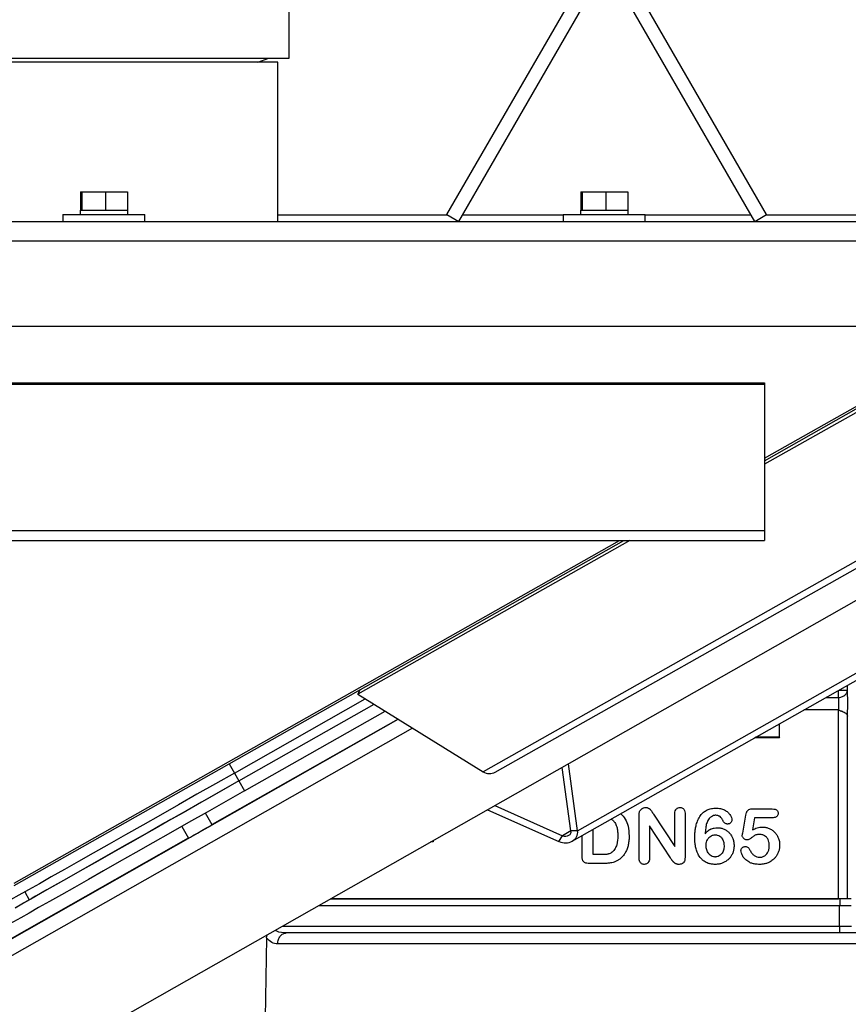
# Model space of a CAD drawing. Header units: millimetres. Extents: x 42 to 514, y 147 to 318.
# Tile 33 of 90: x 237.36 to 243.43, y 157.43 to 164.64. Entities that reach past the tile are written whole.
import ezdxf

# ---------------------------------------------------------------- set-up
doc = ezdxf.new("R2010")
doc.units = ezdxf.units.MM

msp = doc.modelspace()

# ---------------------------------------------------------------- linework, layer by layer
at = {"color": 7, "linetype": 'Continuous', "lineweight": 25}
for p, q in [((240.4875, 163.2113), (241.5356, 165.0266)), ((242.829, 163.2113), (241.7809, 165.0266)), ((240.5741, 163.1613), (241.6222, 164.9766)), ((242.7424, 163.1613), (241.6943, 164.9766)), ((239.3316, 164.3569), (239.3316, 164.7402)), ((221.9649, 164.3569), (239.3316, 164.3569)), ((239.2483, 164.3279), (222.0483, 164.3279)), ((239.1021, 164.3279), (239.1816, 164.3569)), ((239.2483, 163.1613), (239.2483, 164.3279)), ((237.8014, 163.3779), (237.8014, 163.2446)), ((237.8014, 163.3779), (237.8123, 163.3779)), ((237.8123, 163.3779), (237.8123, 163.2446)), ((237.8123, 163.3779), (237.9842, 163.3779)), ((237.9842, 163.3779), (237.9842, 163.2446)), ((237.9842, 163.3779), (238.1451, 163.3779)), ((238.1451, 163.3779), (238.1451, 163.2446)), ((241.4681, 163.3779), (241.4681, 163.2446)), ((241.4681, 163.3779), (241.479, 163.3779)), ((241.479, 163.3779), (241.479, 163.2446)), ((241.479, 163.3779), (241.6508, 163.3779)), ((241.6508, 163.3779), (241.6508, 163.2446)), ((241.6508, 163.3779), (241.8118, 163.3779)), ((241.8118, 163.3779), (241.8118, 163.2446)), ((237.7983, 163.2446), (237.7983, 163.2113)), ((237.7983, 163.2446), (237.8099, 163.2446)), ((237.8099, 163.2446), (237.8123, 163.2446)), ((237.8123, 163.2446), (237.8506, 163.2446)), ((237.8506, 163.2446), (237.9459, 163.2446)), ((237.9459, 163.2446), (237.9842, 163.2446)), ((237.9842, 163.2446), (238.02, 163.2446)), ((238.02, 163.2446), (238.1093, 163.2446)), ((238.1093, 163.2446), (238.1451, 163.2446)), ((238.1451, 163.2446), (238.1483, 163.2446)), ((238.1483, 163.2113), (238.1483, 163.2446)), ((241.4649, 163.2446), (241.4649, 163.2113)), ((241.4649, 163.2446), (241.4765, 163.2446)), ((241.4765, 163.2446), (241.479, 163.2446)), ((241.479, 163.2446), (241.5173, 163.2446)), ((241.5173, 163.2446), (241.6125, 163.2446)), ((241.6125, 163.2446), (241.6508, 163.2446)), ((241.6508, 163.2446), (241.6867, 163.2446)), ((241.6867, 163.2446), (241.7759, 163.2446)), ((241.7759, 163.2446), (241.8118, 163.2446)), ((241.8118, 163.2446), (241.8149, 163.2446)), ((241.8149, 163.2113), (241.8149, 163.2446)), ((215.0333, 163.1613), (246.2633, 163.1613)), ((237.6733, 163.2113), (237.6733, 163.1613)), ((237.6733, 163.2113), (237.8382, 163.2113)), ((237.8382, 163.2113), (238.2733, 163.2113)), ((238.2733, 163.1613), (238.2733, 163.2113)), ((240.4875, 163.2113), (240.5741, 163.1613)), ((241.3399, 163.2113), (241.3399, 163.1613)), ((241.3399, 163.2113), (241.5049, 163.2113)), ((241.5049, 163.2113), (241.9399, 163.2113)), ((241.9399, 163.1613), (241.9399, 163.2113)), ((242.7424, 163.1613), (242.829, 163.2113)), ((214.9916, 163.0196), (246.3049, 163.0196)), ((214.9916, 162.3946), (246.3049, 162.3946)), ((242.8149, 161.4087), (244.557, 162.3946)), ((231.6888, 161.9689), (242.8149, 161.9689)), ((231.6924, 161.9794), (242.8149, 161.9794)), ((242.8149, 161.9794), (242.8149, 161.9689)), ((242.8149, 161.9689), (242.8149, 160.8972)), ((243.5222, 161.7815), (242.8149, 161.3822)), ((241.4443, 158.6963), (246.5943, 161.6128)), ((241.4056, 158.6217), (246.542, 161.5305)), ((244.4424, 161.2126), (240.7532, 159.1301)), ((240.8411, 159.1273), (244.5303, 161.2098)), ((242.8149, 160.8972), (242.8149, 160.8246)), ((231.1027, 160.8246), (242.8149, 160.8246)), ((237.3149, 158.2961), (241.7828, 160.8246)), ((241.8272, 160.8246), (239.833, 159.6989)), ((243.8959, 160.6172), (237.2355, 156.8382)), ((239.833, 159.6989), (239.8511, 159.7314)), ((239.833, 159.6989), (240.7532, 159.1301)), ((238.9299, 159.1207), (239.8886, 159.6646)), ((238.9628, 159.0629), (239.953, 159.6248)), ((238.9628, 159.0627), (239.9532, 159.6246)), ((239.004, 158.9902), (240.034, 159.5747)), ((243.3532, 159.5832), (243.1035, 159.5832)), ((243.3556, 158.1998), (243.3556, 159.5831)), ((243.4222, 159.5366), (243.4222, 159.5539)), ((240.1289, 159.516), (238.7658, 158.7426)), ((242.9204, 159.4795), (242.9204, 159.3825)), ((242.925, 159.3779), (242.925, 159.4821)), ((243.4222, 158.1998), (243.4222, 159.5374)), ((242.925, 159.3779), (242.741, 159.3779)), ((242.9204, 159.3825), (242.7491, 159.3825)), ((242.9204, 159.3825), (242.925, 159.3779)), ((241.4443, 158.6963), (241.3767, 159.1878)), ((241.3949, 158.697), (241.3309, 159.1619)), ((238.9628, 159.0627), (239.004, 158.9902)), ((238.7661, 158.7421), (238.7175, 158.8277)), ((240.7845, 158.8519), (241.3082, 158.6191)), ((240.8377, 158.8821), (241.333, 158.6619)), ((242.1571, 158.5818), (242.1571, 158.8215)), ((242.2321, 158.8215), (242.2321, 158.5046)), ((242.7258, 158.858), (242.8709, 158.858)), ((241.8949, 158.4982), (241.8949, 158.8091)), ((242.0002, 158.8193), (242.1571, 158.5818)), ((242.6543, 158.6813), (242.6774, 158.8129)), ((242.742, 158.7934), (242.7263, 158.7044)), ((242.8725, 158.7934), (242.742, 158.7934)), ((238.5436, 158.729), (238.5922, 158.6434)), ((241.4443, 158.6963), (241.3949, 158.697)), ((241.5593, 158.5232), (241.5593, 158.7087)), ((242.1244, 158.4996), (241.9713, 158.7343)), ((241.9713, 158.7343), (241.9713, 158.4982)), ((238.5919, 158.6439), (236.8557, 157.6589)), ((240.3864, 158.6165), (240.3697, 158.6165)), ((240.3859, 158.6171), (240.3707, 158.6171)), ((240.3859, 158.6257), (240.3859, 158.6171)), ((240.3864, 158.6165), (240.3859, 158.6171)), ((240.3864, 158.626), (240.3864, 158.6165)), ((241.3082, 158.6191), (241.333, 158.6619)), ((241.4777, 158.5158), (241.4777, 158.6625)), ((241.6212, 158.5232), (241.5593, 158.5232)), ((241.6357, 158.4584), (241.5294, 158.4584)), ((237.3935, 158.2497), (237.426, 158.1924)), ((239.6353, 158.1998), (243.3556, 158.1998)), ((243.3659, 158.1998), (239.6353, 158.1998)), ((243.4492, 158.1998), (243.3659, 158.1998)), ((243.3659, 158.1998), (243.3659, 158.1498)), ((239.5472, 158.1498), (243.3659, 158.1498)), ((243.3642, 157.9981), (243.3642, 158.1498)), ((243.3659, 158.1498), (243.4492, 158.1498)), ((243.3642, 157.9981), (243.3642, 157.9498)), ((243.3642, 157.9981), (243.4528, 157.9981)), ((239.1658, 157.9129), (239.1559, 157.3265)), ((239.1658, 157.9129), (239.1687, 157.9365)), ((244.5319, 157.8694), (239.2466, 157.8694))]:
    msp.add_line(p, q, dxfattribs=at)
at = {"color": 8, "linetype": 'Continuous', "lineweight": 25}
for p, q in [((240.4925, 163.2084), (239.2483, 163.2084)), ((241.3399, 163.2084), (240.6013, 163.2084)), ((242.7152, 163.2084), (241.9399, 163.2084)), ((245.0066, 163.2084), (242.824, 163.2084)), ((242.8149, 161.4269), (244.5249, 162.3946)), ((231.1387, 160.8972), (242.8149, 160.8972)), ((237.3149, 158.3142), (241.7508, 160.8246)), ((243.4222, 159.7289), (243.4222, 159.7637)), ((243.3556, 159.6742), (243.3556, 159.7259)), ((243.361, 159.7289), (243.4222, 159.7289)), ((243.2642, 159.6742), (243.3556, 159.6742)), ((236.7958, 157.6236), (240.13, 159.5154)), ((240.2351, 159.4504), (236.8448, 157.5268)), ((238.8915, 159.1883), (238.9299, 159.1207)), ((238.93, 159.1207), (238.9628, 159.0629)), ((241.3949, 158.697), (241.333, 158.6619)), ((239.2798, 157.9981), (243.3642, 157.9981))]:
    msp.add_line(p, q, dxfattribs=at)
at = {"color": 7, "linetype": 'Continuous', "lineweight": 25, "flags": 128}
for points in [[(238.9299, 159.1207), (238.7923, 159.0426), (238.6555, 158.965), (238.5204, 158.8883), (238.3876, 158.813), (238.258, 158.7395), (238.1323, 158.6683), (238.0114, 158.5997), (237.8958, 158.5342), (237.7862, 158.4721), (237.6834, 158.4139), (237.5879, 158.3598), (237.5003, 158.3102), (237.4211, 158.2653), (237.3507, 158.2255), (237.2896, 158.1909), (237.2381, 158.1618), (237.1965, 158.1384), (237.1651, 158.1207), (237.1441, 158.1089), (237.1335, 158.103), (237.1322, 158.1023)], [(238.9628, 159.0627), (238.8252, 158.9846), (238.6884, 158.907), (238.5533, 158.8303), (238.4205, 158.755), (238.2909, 158.6815), (238.1652, 158.6103), (238.0443, 158.5417), (237.9287, 158.4762), (237.8191, 158.4141), (237.7163, 158.3559), (237.6208, 158.3018), (237.5332, 158.2522), (237.454, 158.2073), (237.3836, 158.1675), (237.3225, 158.1329)], [(238.9628, 159.0629), (238.8359, 158.9909), (238.7099, 158.9194), (238.5856, 158.8489), (238.4639, 158.7799), (238.3455, 158.7128), (238.2314, 158.6481), (238.1223, 158.5863), (238.019, 158.5277), (237.9221, 158.4728), (237.8322, 158.4219), (237.7501, 158.3754), (237.6763, 158.3336), (237.6113, 158.2968), (237.5555, 158.2653), (237.5093, 158.2392), (237.4731, 158.2188), (237.447, 158.2041), (237.4313, 158.1953), (237.426, 158.1924)], [(239.004, 158.9902), (238.8664, 158.9121), (238.7296, 158.8345), (238.5944, 158.7578), (238.4616, 158.6825), (238.332, 158.6091), (238.2064, 158.5378), (238.0854, 158.4692), (237.9698, 158.4037), (237.8603, 158.3416), (237.7575, 158.2834), (237.662, 158.2293), (237.5743, 158.1797), (237.4951, 158.1348), (237.4247, 158.095), (237.3636, 158.0605), (237.3121, 158.0314), (237.2705, 158.0079), (237.2391, 157.9902), (237.2181, 157.9784), (237.2075, 157.9726), (237.2062, 157.9719)], [(238.5921, 158.6435), (238.589, 158.6417), (238.5849, 158.6394), (238.5911, 158.6428), (238.6068, 158.6517), (238.6304, 158.6651), (238.6592, 158.6814), (238.6902, 158.699), (238.72, 158.7159), (238.7453, 158.7303), (238.7635, 158.7406), (238.7725, 158.7458), (238.7714, 158.7452), (238.7661, 158.7422)], [(237.3222, 158.1343), (237.3833, 158.169), (237.4256, 158.1931)]]:
    msp.add_lwpolyline(points, dxfattribs=at)
at = {"color": 7, "linetype": 'Continuous', "lineweight": 25}
msp.add_arc((240.7995, 159.2028), 0.0862, 237.51627, 298.8355, dxfattribs=at)
for major_axis, ratio, start_param, end_param in [((0.0956, -0.0264), 0.842042, 4.536557, 6.630952), ((0.049, -0.0097), 0.68703, 4.563715, 6.65811)]:
    msp.add_ellipse((241.3469, 158.6938), major_axis=major_axis, ratio=ratio, start_param=start_param, end_param=end_param, dxfattribs=at)
for points, knots in [([(243.3556, 159.6742), (243.3613, 159.6747), (243.3719, 159.6755), (243.388, 159.681), (243.4018, 159.6893), (243.4116, 159.6996), (243.4197, 159.7122), (243.4212, 159.7221), (243.4222, 159.7289)], [0, 0, 0, 0, 0.167291, 0.306538, 0.500215, 0.652419, 0.760349, 1, 1, 1, 1]), ([(243.4222, 159.5374), (243.4224, 159.5432), (243.4229, 159.555), (243.4235, 159.5787), (243.4239, 159.6052), (243.424, 159.6332), (243.4239, 159.6611), (243.4235, 159.6877), (243.4229, 159.7114), (243.4224, 159.7231), (243.4222, 159.7289)], [0, 0, 0, 0, 0.123193, 0.250029, 0.376844, 0.499998, 0.623156, 0.749971, 0.876807, 1, 1, 1, 1]), ([(243.3556, 159.6742), (243.3559, 159.6706), (243.3566, 159.6638), (243.3572, 159.6494), (243.3574, 159.6338), (243.3572, 159.6181), (243.3566, 159.6038), (243.3558, 159.593), (243.3546, 159.5849), (243.3537, 159.5838), (243.3532, 159.5832)], [0, 0, 0, 0, 0.1300213, 0.2499851, 0.3749211, 0.499699, 0.6199066, 0.7496668, 0.8546635, 1, 1, 1, 1]), ([(243.3556, 159.5831), (243.3605, 159.5813), (243.367, 159.5787), (243.3762, 159.5755), (243.3863, 159.5718), (243.3989, 159.5666), (243.4071, 159.5617), (243.4108, 159.5581), (243.4132, 159.5556), (243.4193, 159.5485), (243.421, 159.5421), (243.4222, 159.5374)], [0, 0, 0, 0, 0.140963, 0.187037, 0.266455, 0.446606, 0.603779, 0.617267, 0.644189, 0.738207, 1, 1, 1, 1]), ([(241.7591, 158.8248), (241.7717, 158.8116), (241.7968, 158.7852), (241.8184, 158.7273), (241.8207, 158.6851), (241.8221, 158.6609)], [0, 0, 0, 0, 0.299159, 0.599918, 1, 1, 1, 1]), ([(241.8949, 158.8091), (241.895, 158.8124), (241.8951, 158.8192), (241.8961, 158.8298), (241.8982, 158.8367), (241.8993, 158.8401)], [0, 0, 0, 0, 0.31414, 0.65393, 1, 1, 1, 1]), ([(241.8993, 158.8401), (241.9003, 158.8423), (241.9024, 158.8466), (241.9079, 158.8539), (241.9132, 158.8578), (241.9166, 158.8603)], [0, 0, 0, 0, 0.268107, 0.531522, 1, 1, 1, 1]), ([(241.9166, 158.8603), (241.9187, 158.8616), (241.9228, 158.864), (241.9315, 158.8673), (241.9383, 158.8678), (241.9427, 158.8682)], [0, 0, 0, 0, 0.2616864, 0.5234639, 1, 1, 1, 1]), ([(241.9427, 158.8682), (241.9446, 158.8681), (241.9482, 158.868), (241.9546, 158.8672), (241.959, 158.8656), (241.9615, 158.8646)], [0, 0, 0, 0, 0.285201, 0.570679, 1, 1, 1, 1]), ([(241.9615, 158.8646), (241.9628, 158.864), (241.9654, 158.8627), (241.9702, 158.8597), (241.9733, 158.8569), (241.9753, 158.855)], [0, 0, 0, 0, 0.255586, 0.511233, 1, 1, 1, 1]), ([(241.9753, 158.855), (241.9766, 158.8536), (241.9792, 158.8508), (241.9832, 158.8456), (241.9858, 158.8416), (241.9874, 158.8393)], [0, 0, 0, 0, 0.288752, 0.577385, 1, 1, 1, 1]), ([(241.9874, 158.8393), (241.9885, 158.8376), (241.9907, 158.8341), (241.995, 158.8274), (241.9981, 158.8225), (242.0002, 158.8193)], [0, 0, 0, 0, 0.2596256, 0.5193173, 1, 1, 1, 1]), ([(242.1571, 158.8215), (242.1573, 158.826), (242.1577, 158.8363), (242.1612, 158.8486), (242.1659, 158.8548), (242.1671, 158.8565)], [0, 0, 0, 0, 0.367603, 0.833204, 1, 1, 1, 1]), ([(242.1671, 158.8565), (242.169, 158.8584), (242.1733, 158.8628), (242.1827, 158.8674), (242.1902, 158.8679), (242.1942, 158.8682)], [0, 0, 0, 0, 0.260325, 0.610437, 1, 1, 1, 1]), ([(242.1942, 158.8682), (242.1969, 158.8681), (242.2036, 158.8677), (242.2138, 158.8643), (242.2193, 158.859), (242.222, 158.8565)], [0, 0, 0, 0, 0.259987, 0.651512, 1, 1, 1, 1]), ([(242.222, 158.8565), (242.2244, 158.8529), (242.2302, 158.8441), (242.2319, 158.8314), (242.2321, 158.8233), (242.2321, 158.8215)], [0, 0, 0, 0, 0.343666, 0.847758, 1, 1, 1, 1]), ([(242.3448, 158.8094), (242.3483, 158.8137), (242.3552, 158.8224), (242.3708, 158.8372), (242.3846, 158.845), (242.3935, 158.85)], [0, 0, 0, 0, 0.261059, 0.522168, 1, 1, 1, 1]), ([(242.3935, 158.85), (242.3986, 158.8523), (242.4088, 158.8567), (242.4305, 158.8624), (242.4474, 158.8632), (242.4586, 158.8638)], [0, 0, 0, 0, 0.249036, 0.49803, 1, 1, 1, 1]), ([(242.4586, 158.8638), (242.4642, 158.8636), (242.4753, 158.8633), (242.4965, 158.8601), (242.5111, 158.854), (242.5206, 158.85)], [0, 0, 0, 0, 0.26076, 0.521676, 1, 1, 1, 1]), ([(242.5206, 158.85), (242.525, 158.8476), (242.5338, 158.8427), (242.5482, 158.8321), (242.5562, 158.822), (242.561, 158.816)], [0, 0, 0, 0, 0.282678, 0.565511, 1, 1, 1, 1]), ([(242.6774, 158.8129), (242.6786, 158.8189), (242.6804, 158.828), (242.6854, 158.8396), (242.6896, 158.8447), (242.6917, 158.8473)], [0, 0, 0, 0, 0.481826, 0.735955, 1, 1, 1, 1]), ([(242.6917, 158.8473), (242.6944, 158.8495), (242.7011, 158.8548), (242.7134, 158.8576), (242.722, 158.8579), (242.7258, 158.858)], [0, 0, 0, 0, 0.287383, 0.69178, 1, 1, 1, 1]), ([(242.8709, 158.858), (242.8781, 158.8577), (242.8887, 158.8572), (242.9017, 158.8515), (242.9089, 158.8446), (242.9132, 158.8354), (242.9135, 158.8289), (242.9138, 158.8253)], [0, 0, 0, 0, 0.350104, 0.51515, 0.681871, 0.826711, 1, 1, 1, 1]), ([(242.9138, 158.8253), (242.9136, 158.823), (242.9133, 158.8176), (242.9102, 158.8091), (242.9056, 158.8045), (242.9033, 158.8022)], [0, 0, 0, 0, 0.261022, 0.6269999, 1, 1, 1, 1]), ([(241.69, 158.7827), (241.6907, 158.7824), (241.6991, 158.7787), (241.7101, 158.7674), (241.7181, 158.7557), (241.7213, 158.7508)], [0, 0, 0, 0, 0.051467, 0.609161, 1, 1, 1, 1]), ([(241.7213, 158.7508), (241.726, 158.7405), (241.7346, 158.7213), (241.7386, 158.6906), (241.7391, 158.6712), (241.7393, 158.6615)], [0, 0, 0, 0, 0.367884, 0.681511, 1, 1, 1, 1]), ([(242.314, 158.7415), (242.3176, 158.7532), (242.323, 158.7711), (242.334, 158.7936), (242.3412, 158.8041), (242.3448, 158.8094)], [0, 0, 0, 0, 0.491495, 0.744179, 1, 1, 1, 1]), ([(242.4031, 158.7802), (242.3982, 158.7706), (242.3883, 158.7509), (242.3822, 158.7152), (242.3804, 158.6902), (242.3794, 158.6763)], [0, 0, 0, 0, 0.3000506, 0.6120206, 1, 1, 1, 1]), ([(242.4274, 158.8029), (242.425, 158.8014), (242.42, 158.7983), (242.4115, 158.791), (242.4064, 158.7845), (242.4031, 158.7802)], [0, 0, 0, 0, 0.25998, 0.519973, 1, 1, 1, 1]), ([(242.4564, 158.8113), (242.4536, 158.8111), (242.448, 158.8109), (242.4381, 158.8084), (242.4315, 158.805), (242.4274, 158.8029)], [0, 0, 0, 0, 0.274536, 0.548828, 1, 1, 1, 1]), ([(242.4883, 158.8013), (242.4857, 158.8029), (242.4808, 158.8061), (242.4702, 158.8103), (242.4619, 158.8109), (242.4564, 158.8113)], [0, 0, 0, 0, 0.268363, 0.516962, 1, 1, 1, 1]), ([(242.5084, 158.7747), (242.5072, 158.7774), (242.5049, 158.7829), (242.4987, 158.7924), (242.4924, 158.7978), (242.4883, 158.8013)], [0, 0, 0, 0, 0.262932, 0.526037, 1, 1, 1, 1]), ([(242.5229, 158.7545), (242.5211, 158.756), (242.5176, 158.7589), (242.5123, 158.7655), (242.5099, 158.7711), (242.5084, 158.7747)], [0, 0, 0, 0, 0.273217, 0.538477, 1, 1, 1, 1]), ([(242.5444, 158.7472), (242.5423, 158.7473), (242.5384, 158.7475), (242.5309, 158.7495), (242.5261, 158.7525), (242.5229, 158.7545)], [0, 0, 0, 0, 0.268267, 0.51528, 1, 1, 1, 1]), ([(242.5661, 158.7565), (242.5645, 158.7549), (242.5607, 158.7513), (242.5531, 158.7478), (242.5472, 158.7474), (242.5444, 158.7472)], [0, 0, 0, 0, 0.273814, 0.648247, 1, 1, 1, 1]), ([(242.561, 158.816), (242.5631, 158.8125), (242.5675, 158.8055), (242.573, 158.7926), (242.574, 158.7827), (242.5746, 158.7769)], [0, 0, 0, 0, 0.2928281, 0.5860608, 1, 1, 1, 1]), ([(242.5746, 158.7769), (242.5745, 158.7748), (242.5741, 158.7696), (242.5711, 158.7624), (242.5676, 158.7582), (242.5661, 158.7565)], [0, 0, 0, 0, 0.278456, 0.692698, 1, 1, 1, 1]), ([(242.9033, 158.8022), (242.9014, 158.8008), (242.8958, 158.7969), (242.8851, 158.7939), (242.8766, 158.7936), (242.8725, 158.7934)], [0, 0, 0, 0, 0.219941, 0.62296, 1, 1, 1, 1]), ([(242.3033, 158.6486), (242.3035, 158.6597), (242.304, 158.6808), (242.3073, 158.712), (242.3118, 158.7316), (242.314, 158.7415)], [0, 0, 0, 0, 0.3558199, 0.6766639, 1, 1, 1, 1]), ([(242.4201, 158.7093), (242.4159, 158.707), (242.4073, 158.7024), (242.3933, 158.6916), (242.3848, 158.6822), (242.3794, 158.6763)], [0, 0, 0, 0, 0.2763748, 0.5526713, 1, 1, 1, 1]), ([(242.4201, 158.7093), (242.4243, 158.7111), (242.4326, 158.7148), (242.4491, 158.719), (242.4615, 158.7196), (242.4693, 158.72)], [0, 0, 0, 0, 0.268735, 0.537457, 1, 1, 1, 1]), ([(242.4693, 158.72), (242.4737, 158.7199), (242.4824, 158.7197), (242.4988, 158.7172), (242.5102, 158.713), (242.5176, 158.7103)], [0, 0, 0, 0, 0.2639906, 0.5279977, 1, 1, 1, 1]), ([(242.5176, 158.7103), (242.5213, 158.7085), (242.5286, 158.705), (242.5421, 158.6963), (242.5507, 158.688), (242.5563, 158.6825)], [0, 0, 0, 0, 0.255847, 0.511698, 1, 1, 1, 1]), ([(242.5563, 158.6825), (242.5592, 158.6792), (242.5649, 158.6726), (242.5741, 158.6587), (242.5789, 158.6474), (242.582, 158.6401)], [0, 0, 0, 0, 0.261698, 0.523431, 1, 1, 1, 1]), ([(242.6513, 158.6626), (242.6514, 158.6634), (242.6519, 158.6676), (242.653, 158.6738), (242.6539, 158.6792), (242.6543, 158.6813)], [0, 0, 0, 0, 0.13296, 0.660845, 1, 1, 1, 1]), ([(242.7263, 158.7044), (242.7374, 158.7097), (242.7542, 158.7178), (242.7788, 158.7242), (242.7918, 158.7249), (242.7983, 158.7253)], [0, 0, 0, 0, 0.486604, 0.740505, 1, 1, 1, 1]), ([(242.7983, 158.7253), (242.8027, 158.7251), (242.8115, 158.7249), (242.8283, 158.7224), (242.84, 158.7181), (242.8477, 158.7154)], [0, 0, 0, 0, 0.260922, 0.521902, 1, 1, 1, 1]), ([(242.8477, 158.7154), (242.8514, 158.7136), (242.859, 158.7101), (242.873, 158.7016), (242.882, 158.6934), (242.8879, 158.688)], [0, 0, 0, 0, 0.2556357, 0.5113238, 1, 1, 1, 1]), ([(242.8879, 158.688), (242.8909, 158.6849), (242.8967, 158.6785), (242.9065, 158.665), (242.9117, 158.6539), (242.9151, 158.6467)], [0, 0, 0, 0, 0.260258, 0.520515, 1, 1, 1, 1]), ([(241.7393, 158.6615), (241.7382, 158.639), (241.7365, 158.6064), (241.7203, 158.5654), (241.7059, 158.5501), (241.6984, 158.5422)], [0, 0, 0, 0, 0.518187, 0.749924, 1, 1, 1, 1]), ([(241.8221, 158.6609), (241.8218, 158.6499), (241.8214, 158.6333), (241.8189, 158.6112), (241.8168, 158.6002), (241.8157, 158.5947)], [0, 0, 0, 0, 0.497432, 0.748297, 1, 1, 1, 1]), ([(242.321, 158.5407), (242.3174, 158.5513), (242.3102, 158.5724), (242.3044, 158.6087), (242.3037, 158.6342), (242.3033, 158.6486)], [0, 0, 0, 0, 0.30427, 0.608127, 1, 1, 1, 1]), ([(242.386, 158.5922), (242.3862, 158.5961), (242.3864, 158.6038), (242.3888, 158.6176), (242.393, 158.6268), (242.3955, 158.6325)], [0, 0, 0, 0, 0.276911, 0.554006, 1, 1, 1, 1]), ([(242.3955, 158.6325), (242.3972, 158.6353), (242.4006, 158.6409), (242.4085, 158.6504), (242.4159, 158.6555), (242.4205, 158.6587)], [0, 0, 0, 0, 0.268234, 0.536626, 1, 1, 1, 1]), ([(242.4205, 158.6587), (242.4232, 158.6602), (242.4285, 158.663), (242.4393, 158.6668), (242.4477, 158.6674), (242.4531, 158.6678)], [0, 0, 0, 0, 0.263727, 0.527651, 1, 1, 1, 1]), ([(242.4531, 158.6678), (242.4561, 158.6677), (242.4621, 158.6675), (242.4734, 158.665), (242.4809, 158.661), (242.4858, 158.6583)], [0, 0, 0, 0, 0.259818, 0.519756, 1, 1, 1, 1]), ([(242.4858, 158.6583), (242.4885, 158.6564), (242.494, 158.6525), (242.5023, 158.6435), (242.5065, 158.6357), (242.5092, 158.6308)], [0, 0, 0, 0, 0.273833, 0.547591, 1, 1, 1, 1]), ([(242.5092, 158.6308), (242.5108, 158.627), (242.514, 158.6192), (242.5171, 158.6047), (242.5175, 158.5942), (242.5177, 158.5878)], [0, 0, 0, 0, 0.284087, 0.567863, 1, 1, 1, 1]), ([(242.582, 158.6401), (242.5834, 158.6358), (242.5863, 158.6274), (242.5901, 158.6104), (242.5907, 158.5974), (242.5911, 158.5889)], [0, 0, 0, 0, 0.255849, 0.511707, 1, 1, 1, 1]), ([(242.6617, 158.6405), (242.6601, 158.6421), (242.6562, 158.6461), (242.652, 158.6538), (242.6515, 158.6599), (242.6513, 158.6626)], [0, 0, 0, 0, 0.269118, 0.679339, 1, 1, 1, 1]), ([(242.6856, 158.6307), (242.6832, 158.6309), (242.6772, 158.6312), (242.6688, 158.6346), (242.6638, 158.6387), (242.6617, 158.6405)], [0, 0, 0, 0, 0.2721758, 0.6868102, 1, 1, 1, 1]), ([(242.7171, 158.6451), (242.7142, 158.6431), (242.7085, 158.6389), (242.6992, 158.6338), (242.6913, 158.631), (242.6867, 158.6308), (242.6856, 158.6307)], [0, 0, 0, 0, 0.3021, 0.604757, 0.909008, 1, 1, 1, 1]), ([(242.7464, 158.6653), (242.743, 158.6633), (242.7362, 158.6591), (242.7266, 158.6522), (242.7203, 158.6475), (242.7171, 158.6451)], [0, 0, 0, 0, 0.336713, 0.668228, 1, 1, 1, 1]), ([(242.7802, 158.6711), (242.7763, 158.671), (242.7686, 158.6709), (242.7571, 158.6697), (242.75, 158.6668), (242.7464, 158.6653)], [0, 0, 0, 0, 0.339215, 0.664297, 1, 1, 1, 1]), ([(242.8151, 158.6619), (242.8122, 158.6634), (242.8066, 158.6664), (242.7949, 158.6702), (242.7859, 158.6708), (242.7802, 158.6711)], [0, 0, 0, 0, 0.264433, 0.528749, 1, 1, 1, 1]), ([(242.8401, 158.634), (242.8384, 158.6371), (242.8351, 158.6432), (242.8272, 158.6533), (242.8197, 158.6586), (242.8151, 158.6619)], [0, 0, 0, 0, 0.276081, 0.552332, 1, 1, 1, 1]), ([(242.8494, 158.5889), (242.8493, 158.5933), (242.8491, 158.6021), (242.8468, 158.6175), (242.8426, 158.6278), (242.8401, 158.634)], [0, 0, 0, 0, 0.284731, 0.569652, 1, 1, 1, 1]), ([(242.9151, 158.6467), (242.9167, 158.6424), (242.92, 158.6338), (242.924, 158.6166), (242.9246, 158.6036), (242.925, 158.5953)], [0, 0, 0, 0, 0.2614822, 0.5229301, 1, 1, 1, 1]), ([(241.6984, 158.5422), (241.6967, 158.5408), (241.6933, 158.538), (241.6862, 158.5336), (241.6806, 158.5313), (241.6769, 158.5298)], [0, 0, 0, 0, 0.26416, 0.528387, 1, 1, 1, 1]), ([(241.7962, 158.5407), (241.7939, 158.5367), (241.7892, 158.5286), (241.7784, 158.5137), (241.7688, 158.504), (241.7624, 158.4977)], [0, 0, 0, 0, 0.255218, 0.510514, 1, 1, 1, 1]), ([(241.8157, 158.5947), (241.8146, 158.5897), (241.8123, 158.5798), (241.8064, 158.5615), (241.8002, 158.5488), (241.7962, 158.5407)], [0, 0, 0, 0, 0.2659227, 0.5318744, 1, 1, 1, 1]), ([(242.3723, 158.474), (242.3668, 158.4782), (242.3501, 158.4907), (242.3328, 158.5142), (242.3241, 158.5338), (242.321, 158.5407)], [0, 0, 0, 0, 0.243109, 0.733676, 1, 1, 1, 1]), ([(242.4053, 158.5304), (242.4021, 158.535), (242.3932, 158.548), (242.3869, 158.5697), (242.3863, 158.586), (242.386, 158.5922)], [0, 0, 0, 0, 0.254398, 0.71755, 1, 1, 1, 1]), ([(242.5177, 158.5878), (242.5175, 158.5823), (242.5172, 158.5711), (242.5138, 158.5553), (242.5083, 158.5407), (242.5025, 158.5325), (242.4996, 158.5283)], [0, 0, 0, 0, 0.263551, 0.527446, 0.75951, 1, 1, 1, 1]), ([(242.5911, 158.5889), (242.5907, 158.5805), (242.59, 158.5642), (242.584, 158.5402), (242.577, 158.5259), (242.5734, 158.5186)], [0, 0, 0, 0, 0.345867, 0.667941, 1, 1, 1, 1]), ([(242.6419, 158.5524), (242.6421, 158.5545), (242.6425, 158.5597), (242.6458, 158.5668), (242.6493, 158.5709), (242.6509, 158.5727)], [0, 0, 0, 0, 0.280136, 0.690492, 1, 1, 1, 1]), ([(242.6547, 158.5113), (242.6529, 158.5149), (242.6492, 158.5221), (242.6438, 158.5356), (242.6426, 158.546), (242.6419, 158.5524)], [0, 0, 0, 0, 0.2792236, 0.5587025, 1, 1, 1, 1]), ([(242.6509, 158.5727), (242.6525, 158.5743), (242.6564, 158.578), (242.6642, 158.5817), (242.6703, 158.5821), (242.6733, 158.5823)], [0, 0, 0, 0, 0.270329, 0.648455, 1, 1, 1, 1]), ([(242.6733, 158.5823), (242.677, 158.582), (242.6845, 158.5814), (242.695, 158.5753), (242.7027, 158.5662), (242.7061, 158.5589), (242.7076, 158.5557)], [0, 0, 0, 0, 0.240257, 0.481565, 0.769084, 1, 1, 1, 1]), ([(242.7076, 158.5557), (242.7096, 158.5517), (242.7135, 158.5436), (242.7228, 158.5301), (242.7317, 158.5224), (242.7373, 158.5176)], [0, 0, 0, 0, 0.275525, 0.551249, 1, 1, 1, 1]), ([(242.8162, 158.515), (242.819, 158.5171), (242.8246, 158.5214), (242.8335, 158.5313), (242.8379, 158.5398), (242.8408, 158.5452)], [0, 0, 0, 0, 0.2685081, 0.5369137, 1, 1, 1, 1]), ([(242.8408, 158.5452), (242.8423, 158.549), (242.8453, 158.5566), (242.8487, 158.5713), (242.8491, 158.5821), (242.8494, 158.5889)], [0, 0, 0, 0, 0.2733302, 0.5465787, 1, 1, 1, 1]), ([(242.925, 158.5953), (242.9246, 158.5863), (242.9239, 158.5694), (242.9178, 158.5448), (242.9107, 158.5301), (242.9072, 158.5227)], [0, 0, 0, 0, 0.354373, 0.672603, 1, 1, 1, 1]), ([(241.4811, 158.4841), (241.4804, 158.4873), (241.4789, 158.4936), (241.4779, 158.5043), (241.4778, 158.5117), (241.4777, 158.5158)], [0, 0, 0, 0, 0.30549, 0.610547, 1, 1, 1, 1]), ([(241.4958, 158.4651), (241.494, 158.4663), (241.4893, 158.4695), (241.4839, 158.476), (241.482, 158.4817), (241.4811, 158.4841)], [0, 0, 0, 0, 0.26857, 0.692217, 1, 1, 1, 1]), ([(241.5294, 158.4584), (241.5237, 158.4586), (241.5152, 158.4588), (241.5039, 158.4612), (241.4985, 158.4638), (241.4958, 158.4651)], [0, 0, 0, 0, 0.486576, 0.739503, 1, 1, 1, 1]), ([(241.653, 158.5243), (241.6497, 158.5241), (241.6427, 158.5236), (241.632, 158.5233), (241.6248, 158.5233), (241.6212, 158.5232)], [0, 0, 0, 0, 0.31877, 0.65927, 1, 1, 1, 1]), ([(241.6856, 158.462), (241.681, 158.4613), (241.6719, 158.46), (241.6552, 158.4587), (241.6431, 158.4585), (241.6357, 158.4584)], [0, 0, 0, 0, 0.27744, 0.554748, 1, 1, 1, 1]), ([(241.6769, 158.5298), (241.6749, 158.5291), (241.6707, 158.5277), (241.6628, 158.5257), (241.6568, 158.5249), (241.653, 158.5243)], [0, 0, 0, 0, 0.267059, 0.534151, 1, 1, 1, 1]), ([(241.727, 158.4743), (241.7235, 158.4728), (241.7167, 158.4699), (241.7029, 158.4654), (241.6924, 158.4633), (241.6856, 158.462)], [0, 0, 0, 0, 0.259054, 0.51808, 1, 1, 1, 1]), ([(241.7624, 158.4977), (241.7597, 158.4953), (241.7541, 158.4906), (241.7426, 158.4823), (241.7331, 158.4775), (241.727, 158.4743)], [0, 0, 0, 0, 0.25601, 0.512081, 1, 1, 1, 1]), ([(241.9053, 158.4635), (241.9037, 158.4657), (241.899, 158.472), (241.8955, 158.4841), (241.8951, 158.4936), (241.8949, 158.4982)], [0, 0, 0, 0, 0.22864, 0.627521, 1, 1, 1, 1]), ([(241.9331, 158.4515), (241.9304, 158.4516), (241.9237, 158.452), (241.9136, 158.4556), (241.908, 158.4609), (241.9053, 158.4635)], [0, 0, 0, 0, 0.263916, 0.645976, 1, 1, 1, 1]), ([(241.9606, 158.4633), (241.9586, 158.4614), (241.9538, 158.4567), (241.9442, 158.4523), (241.9368, 158.4518), (241.9331, 158.4515)], [0, 0, 0, 0, 0.2742, 0.643487, 1, 1, 1, 1]), ([(241.9713, 158.4982), (241.9712, 158.4941), (241.9708, 158.4842), (241.9672, 158.4718), (241.9621, 158.4652), (241.9606, 158.4633)], [0, 0, 0, 0, 0.33199, 0.803951, 1, 1, 1, 1]), ([(242.1376, 158.4808), (242.1365, 158.4824), (242.1342, 158.4855), (242.1298, 158.4918), (242.1265, 158.4965), (242.1244, 158.4996)], [0, 0, 0, 0, 0.253626, 0.507305, 1, 1, 1, 1]), ([(242.1519, 158.4647), (242.1505, 158.466), (242.1477, 158.4686), (242.1428, 158.4738), (242.1396, 158.4781), (242.1376, 158.4808)], [0, 0, 0, 0, 0.26299, 0.525812, 1, 1, 1, 1]), ([(242.1684, 158.4547), (242.1668, 158.4553), (242.1636, 158.4566), (242.1579, 158.4598), (242.1542, 158.4628), (242.1519, 158.4647)], [0, 0, 0, 0, 0.266261, 0.532481, 1, 1, 1, 1]), ([(242.2321, 158.5046), (242.2317, 158.4965), (242.2311, 158.4838), (242.2244, 158.4678), (242.2152, 158.4581), (242.2025, 158.4524), (242.1934, 158.4518), (242.1882, 158.4515)], [0, 0, 0, 0, 0.306696, 0.479313, 0.653654, 0.801265, 1, 1, 1, 1]), ([(242.452, 158.4515), (242.4429, 158.4519), (242.4262, 158.4526), (242.3987, 158.4592), (242.3821, 158.4685), (242.3723, 158.474)], [0, 0, 0, 0, 0.324526, 0.599388, 1, 1, 1, 1]), ([(242.4537, 158.5057), (242.449, 158.5059), (242.4382, 158.5066), (242.4222, 158.5135), (242.4114, 158.5229), (242.4064, 158.5291), (242.4053, 158.5304)], [0, 0, 0, 0, 0.245631, 0.576701, 0.908356, 1, 1, 1, 1]), ([(242.5239, 158.4692), (242.5171, 158.4659), (242.5036, 158.4592), (242.4793, 158.4528), (242.4619, 158.452), (242.452, 158.4515)], [0, 0, 0, 0, 0.301914, 0.603755, 1, 1, 1, 1]), ([(242.4996, 158.5283), (242.4966, 158.525), (242.4895, 158.5169), (242.4745, 158.5082), (242.4613, 158.5057), (242.4544, 158.5057), (242.4537, 158.5057)], [0, 0, 0, 0, 0.252263, 0.608498, 0.958984, 1, 1, 1, 1]), ([(242.5734, 158.5186), (242.5696, 158.5125), (242.5622, 158.5006), (242.5459, 158.4833), (242.532, 158.4744), (242.5239, 158.4692)], [0, 0, 0, 0, 0.302011, 0.594011, 1, 1, 1, 1]), ([(242.6981, 158.4697), (242.6934, 158.4726), (242.684, 158.4786), (242.6682, 158.4915), (242.6599, 158.5037), (242.6547, 158.5113)], [0, 0, 0, 0, 0.274568, 0.5494, 1, 1, 1, 1]), ([(242.778, 158.4515), (242.7668, 158.4519), (242.7476, 158.4526), (242.7204, 158.4586), (242.7056, 158.4659), (242.6981, 158.4697)], [0, 0, 0, 0, 0.403926, 0.697065, 1, 1, 1, 1]), ([(242.7373, 158.5176), (242.7405, 158.5155), (242.7469, 158.5113), (242.7608, 158.5055), (242.7718, 158.5046), (242.7791, 158.504)], [0, 0, 0, 0, 0.259987, 0.514477, 1, 1, 1, 1]), ([(242.8556, 158.4707), (242.8487, 158.4672), (242.8348, 158.4602), (242.8086, 158.453), (242.7894, 158.4521), (242.778, 158.4515)], [0, 0, 0, 0, 0.288775, 0.577369, 1, 1, 1, 1]), ([(242.7791, 158.504), (242.7826, 158.5041), (242.7897, 158.5044), (242.8026, 158.5072), (242.8109, 158.512), (242.8162, 158.515)], [0, 0, 0, 0, 0.270431, 0.541029, 1, 1, 1, 1]), ([(242.9072, 158.5227), (242.9034, 158.5165), (242.8959, 158.5042), (242.879, 158.486), (242.8643, 158.4764), (242.8556, 158.4707)], [0, 0, 0, 0, 0.292673, 0.582112, 1, 1, 1, 1]), ([(242.1882, 158.4515), (242.1863, 158.4516), (242.1827, 158.4516), (242.176, 158.4524), (242.1713, 158.4538), (242.1684, 158.4547)], [0, 0, 0, 0, 0.273275, 0.546791, 1, 1, 1, 1]), ([(239.2466, 157.8694), (239.2315, 157.871), (239.2013, 157.8741), (239.1776, 157.9), (239.1658, 157.9129)], [0, 0, 0, 0, 0.501675, 1, 1, 1, 1]), ([(239.2466, 157.8694), (239.2478, 157.88), (239.2502, 157.9013), (239.265, 157.9278), (239.2856, 157.9463), (239.3019, 157.9486), (239.31, 157.9498)], [0, 0, 0, 0, 0.250002, 0.499995, 0.749998, 1, 1, 1, 1]), ([(243.8842, 157.9498), (243.8058, 157.9498), (243.6477, 157.9498), (243.3838, 157.9498), (243.1016, 157.9498), (242.803, 157.9498), (242.4932, 157.9498), (242.1768, 157.9498), (241.8591, 157.9498), (241.5427, 157.9498), (241.228, 157.9498), (240.9155, 157.9498), (240.608, 157.9498), (240.3106, 157.9498), (240.0277, 157.9498), (239.7644, 157.9498), (239.522, 157.9498), (239.3803, 157.9498), (239.31, 157.9498)], [0, 0, 0, 0, 0.061379, 0.123709, 0.186689, 0.25, 0.313311, 0.376291, 0.438622, 0.5, 0.561379, 0.623709, 0.686689, 0.75, 0.813311, 0.876291, 0.938621, 1, 1, 1, 1])]:
    msp.add_open_spline(points, degree=3, knots=knots, dxfattribs=at)
at = {"color": 8, "linetype": 'Continuous', "lineweight": 25}
msp.add_open_spline([(239.31, 157.9498), (239.2854, 157.9501), (239.2556, 157.9503), (239.2319, 157.9671), (239.2278, 157.97)], degree=3, knots=[0, 0, 0, 0, 0.825857, 1, 1, 1, 1], dxfattribs=at)

doc.saveas('drawing.dxf')
